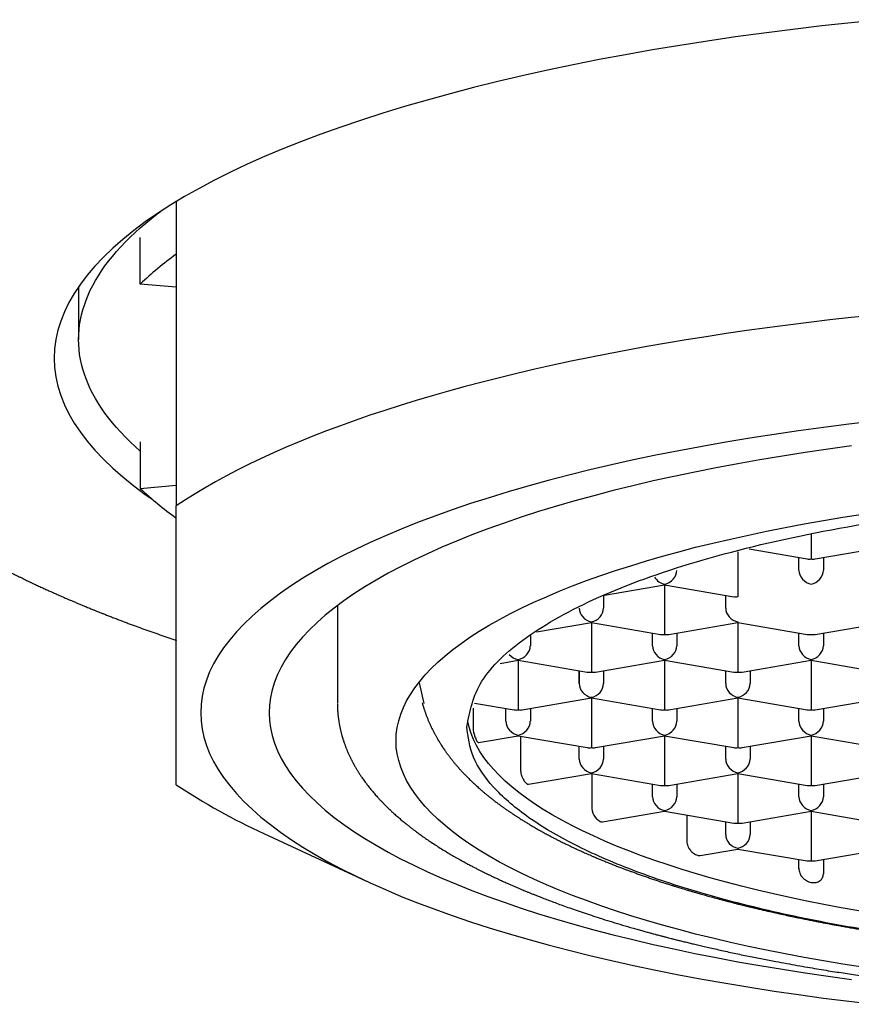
# Model space of a CAD drawing. Header units: millimetres. Extents: x 8 to 599, y 12 to 472.
# Tile 27 of 46: x 300 to 309, y 390 to 400. Entities that reach past the tile are written whole.
import ezdxf

# ---------------------------------------------------------------- set-up
doc = ezdxf.new("R2010")
doc.units = ezdxf.units.MM

msp = doc.modelspace()

# ---------------------------------------------------------------- linework, layer by layer
at = {"color": 7, "linetype": 'Continuous', "lineweight": 30}
for p, q in [((302, 398.058), (302, 394.942)), ((301.632, 397.214), (301.632, 397.691)), ((301, 397.187), (301, 396.646)), ((302, 397.18), (301.632, 397.214)), ((301.632, 395.6), (301.632, 395.122)), ((301.632, 395.122), (302, 395.156)), ((308.5, 394.657), (308.5, 394.563)), ((308.5, 394.563), (308.5, 394.401)), ((308.542, 394.4), (309.25, 394.522)), ((307.75, 394.474), (307.75, 394.177)), ((307.864, 394.502), (308.458, 394.4)), ((308.375, 394.284), (308.375, 394.415)), ((308.625, 394.415), (308.625, 394.284)), ((306.385, 394.03), (307, 394.136)), ((307, 394.143), (307, 394.136)), ((307, 394.136), (307.708, 394.014)), ((307, 394.136), (307, 393.79)), ((307.75, 394.177), (307.75, 394.014)), ((306.375, 394.026), (306.375, 393.898)), ((307.625, 393.898), (307.625, 394.028)), ((303.65, 393.922), (303.65, 392.922)), ((305.687, 393.653), (306.25, 393.749)), ((306.25, 393.757), (306.25, 393.749)), ((306.25, 393.749), (306.958, 393.628)), ((306.25, 393.749), (306.25, 393.404)), ((307, 393.79), (307, 393.628)), ((307.042, 393.628), (307.75, 393.749)), ((307.75, 393.757), (307.75, 393.749)), ((307.75, 393.749), (308.458, 393.628)), ((307.75, 393.749), (307.75, 393.404)), ((308.542, 393.628), (309.25, 393.749)), ((305.625, 393.618), (305.625, 393.511)), ((306.875, 393.511), (306.875, 393.642)), ((307.125, 393.642), (307.125, 393.511)), ((308.375, 393.511), (308.375, 393.642)), ((308.625, 393.642), (308.625, 393.511)), ((305.315, 393.331), (305.5, 393.363)), ((305.5, 393.37), (305.5, 393.363)), ((305.5, 393.363), (306.208, 393.241)), ((305.5, 393.363), (305.5, 393.018)), ((306.25, 393.404), (306.25, 393.242)), ((306.292, 393.241), (307, 393.363)), ((307, 393.37), (307, 393.363)), ((307, 393.363), (307.708, 393.241)), ((307, 393.363), (307, 393.018)), ((307.75, 393.404), (307.75, 393.242)), ((307.792, 393.241), (308.5, 393.363)), ((308.5, 393.37), (308.5, 393.363)), ((308.5, 393.363), (309.208, 393.241)), ((308.5, 393.363), (308.5, 393.018)), ((306.125, 393.125), (306.125, 393.256)), ((306.125, 393.256), (306.125, 393.125)), ((306.375, 393.256), (306.375, 393.125)), ((307.625, 393.125), (307.625, 393.256)), ((307.875, 393.256), (307.875, 393.125)), ((304.537, 392.921), (304.49, 393.132)), ((305.5, 393.018), (305.5, 392.855)), ((307, 393.018), (307, 392.855)), ((308.5, 393.018), (308.5, 392.855)), ((305.055, 392.924), (305.458, 392.855)), ((305.542, 392.855), (306.25, 392.977)), ((306.25, 392.984), (306.25, 392.977)), ((306.25, 392.977), (306.958, 392.855)), ((306.25, 392.977), (306.25, 392.631)), ((307.042, 392.855), (307.75, 392.977)), ((307.75, 392.984), (307.75, 392.977)), ((307.75, 392.977), (308.458, 392.855)), ((307.75, 392.977), (307.75, 392.631)), ((308.542, 392.855), (309.25, 392.977)), ((305.038, 392.874), (305.038, 392.689)), ((305.375, 392.739), (305.375, 392.869)), ((305.625, 392.869), (305.625, 392.739)), ((306.875, 392.739), (306.875, 392.869)), ((307.125, 392.869), (307.125, 392.739)), ((308.375, 392.739), (308.375, 392.869)), ((308.625, 392.869), (308.625, 392.739)), ((306.25, 392.631), (306.25, 392.469)), ((307.75, 392.631), (307.75, 392.469)), ((305.094, 392.521), (305.5, 392.59)), ((305.5, 392.598), (305.5, 392.59)), ((305.5, 392.59), (306.208, 392.469)), ((305.523, 392.586), (305.523, 392.258)), ((306.292, 392.469), (307, 392.59)), ((307, 392.598), (307, 392.59)), ((307, 392.59), (307.708, 392.469)), ((307, 392.59), (307, 392.245)), ((307.792, 392.469), (308.5, 392.59)), ((308.5, 392.598), (308.5, 392.59)), ((308.5, 392.59), (309.208, 392.469)), ((308.5, 392.59), (308.5, 392.245)), ((306.125, 392.352), (306.125, 392.483)), ((306.375, 392.483), (306.375, 392.352)), ((307.625, 392.352), (307.625, 392.483)), ((307.875, 392.483), (307.875, 392.352)), ((305.607, 392.094), (306.25, 392.204)), ((306.25, 392.212), (306.25, 392.204)), ((306.25, 392.204), (306.958, 392.083)), ((306.253, 392.203), (306.253, 391.868)), ((307, 392.245), (307, 392.083)), ((307.042, 392.083), (307.75, 392.204)), ((307.75, 392.212), (307.75, 392.204)), ((307.75, 392.204), (308.458, 392.083)), ((307.75, 392.204), (307.75, 391.859)), ((308.5, 392.245), (308.5, 392.083)), ((308.542, 392.083), (309.25, 392.204)), ((306.875, 391.966), (306.875, 392.097)), ((307.125, 392.097), (307.125, 391.966)), ((308.375, 391.966), (308.375, 392.097)), ((308.625, 392.097), (308.625, 391.966)), ((306.364, 391.709), (307, 391.818)), ((307, 391.825), (307, 391.818)), ((307, 391.818), (307.708, 391.696)), ((307.75, 391.859), (307.75, 391.696)), ((307.792, 391.696), (308.5, 391.818)), ((308.5, 391.825), (308.5, 391.818)), ((308.5, 391.818), (309.208, 391.696)), ((308.5, 391.818), (308.5, 391.472)), ((307.226, 391.779), (307.226, 391.52)), ((307.625, 391.58), (307.625, 391.71)), ((307.875, 391.71), (307.875, 391.58)), ((302.896, 391.59), (303.948, 391.102)), ((307.365, 391.365), (307.75, 391.431)), ((307.75, 391.439), (307.75, 391.431)), ((307.75, 391.431), (308.458, 391.31)), ((308.5, 391.472), (308.5, 391.31)), ((308.542, 391.31), (309.25, 391.431)), ((308.375, 391.228), (308.375, 391.324)), ((308.625, 391.324), (308.625, 391.179))]:
    msp.add_line(p, q, dxfattribs=at)
at = {"color": 7, "linetype": 'Continuous', "lineweight": 30, "flags": 128}
for points in [[(309.215, 399.919), (308.911, 399.888), (308.61, 399.855), (308.312, 399.82), (308.017, 399.782), (307.726, 399.743), (307.439, 399.7), (307.155, 399.656), (306.875, 399.609), (306.599, 399.561), (306.328, 399.51), (306.062, 399.457), (305.8, 399.402), (305.543, 399.345), (305.291, 399.286), (305.044, 399.225), (304.803, 399.162), (304.568, 399.097), (304.338, 399.03), (304.114, 398.962), (303.896, 398.892), (303.685, 398.82), (303.48, 398.747), (303.281, 398.672), (303.09, 398.596), (302.904, 398.518), (302.726, 398.439), (302.555, 398.358), (302.391, 398.276), (302.234, 398.193), (302.085, 398.108), (301.943, 398.023), (301.809, 397.936), (301.682, 397.849), (301.564, 397.76), (301.453, 397.671), (301.35, 397.58), (301.254, 397.489), (301.167, 397.397), (301.088, 397.305), (301.018, 397.212), (300.955, 397.118), (300.901, 397.024), (300.855, 396.93), (300.817, 396.835), (300.788, 396.74), (300.767, 396.645), (300.754, 396.55), (300.75, 396.455), (300.754, 396.359), (300.767, 396.264), (300.788, 396.169), (300.817, 396.074), (300.855, 395.979), (300.901, 395.885), (300.955, 395.791), (301.018, 395.697), (301.088, 395.604), (301.167, 395.512), (301.254, 395.42), (301.35, 395.329), (301.453, 395.239), (301.564, 395.149), (301.682, 395.061), (301.759, 395.007)], [(301.632, 395.503), (301.579, 395.55), (301.528, 395.599), (301.479, 395.647), (301.433, 395.696), (301.389, 395.745), (301.347, 395.794), (301.307, 395.843), (301.27, 395.892), (301.236, 395.942), (301.203, 395.992), (301.173, 396.041), (301.146, 396.091), (301.12, 396.141), (301.098, 396.191), (301.077, 396.242), (301.059, 396.292), (301.043, 396.342), (301.03, 396.393), (301.019, 396.443), (301.011, 396.494), (301.005, 396.544), (301.001, 396.595), (301, 396.646), (301.001, 396.696), (301.005, 396.747), (301.011, 396.797), (301.019, 396.848), (301.03, 396.898), (301.043, 396.949), (301.059, 396.999), (301.077, 397.049), (301.098, 397.1), (301.12, 397.15), (301.146, 397.2), (301.173, 397.25), (301.203, 397.299), (301.236, 397.349), (301.27, 397.399), (301.307, 397.448), (301.347, 397.497), (301.389, 397.546), (301.433, 397.595), (301.479, 397.644), (301.528, 397.692), (301.579, 397.741), (301.632, 397.789), (301.688, 397.836), (301.746, 397.884), (301.806, 397.931), (301.836, 397.954)], [(309.128, 396.893), (308.909, 396.87), (308.692, 396.846), (308.476, 396.821), (308.262, 396.794), (308.05, 396.766), (307.84, 396.737), (307.631, 396.707), (307.425, 396.675), (307.22, 396.643), (307.018, 396.609), (306.818, 396.574), (306.621, 396.538), (306.425, 396.501), (306.233, 396.462), (306.042, 396.423), (305.855, 396.382), (305.67, 396.341), (305.487, 396.298), (305.308, 396.254), (305.131, 396.21), (304.958, 396.164), (304.787, 396.117), (304.62, 396.07), (304.455, 396.021), (304.294, 395.971), (304.136, 395.921), (303.981, 395.87), (303.83, 395.817), (303.682, 395.764), (303.538, 395.71), (303.397, 395.655), (303.26, 395.6), (303.126, 395.543), (302.996, 395.486), (302.87, 395.428), (302.747, 395.37), (302.629, 395.311), (302.514, 395.251), (302.403, 395.19), (302.296, 395.129), (302.194, 395.067), (302.095, 395.005), (302, 394.942)], [(309.148, 395.811), (308.886, 395.78), (308.628, 395.747), (308.372, 395.712), (308.12, 395.675), (307.871, 395.636), (307.625, 395.595), (307.383, 395.552), (307.145, 395.508), (306.911, 395.461), (306.681, 395.413), (306.456, 395.363), (306.235, 395.311), (306.018, 395.257), (305.807, 395.202), (305.6, 395.145), (305.399, 395.087), (305.202, 395.027), (305.011, 394.966), (304.826, 394.903), (304.646, 394.838), (304.471, 394.773), (304.303, 394.705), (304.141, 394.637), (303.984, 394.568), (303.834, 394.497), (303.69, 394.425), (303.553, 394.352), (303.422, 394.278), (303.297, 394.203), (303.179, 394.127), (303.068, 394.05), (302.964, 393.972), (302.867, 393.894), (302.776, 393.814), (302.693, 393.734), (302.616, 393.654), (302.547, 393.573), (302.485, 393.491), (302.43, 393.409), (302.382, 393.327), (302.342, 393.244), (302.309, 393.161), (302.283, 393.077), (302.265, 392.994), (302.254, 392.91), (302.25, 392.826), (302.254, 392.743), (302.265, 392.659), (302.283, 392.576), (302.309, 392.492), (302.342, 392.409), (302.382, 392.326), (302.43, 392.244), (302.485, 392.162), (302.547, 392.08), (302.616, 391.999), (302.693, 391.919), (302.776, 391.839), (302.867, 391.759), (302.964, 391.681), (303.068, 391.603), (303.179, 391.526), (303.297, 391.45), (303.422, 391.375), (303.553, 391.301), (303.69, 391.228), (303.834, 391.156), (303.984, 391.085), (304.141, 391.016), (304.303, 390.947), (304.471, 390.88), (304.646, 390.815), (304.826, 390.75), (305.011, 390.687), (305.202, 390.626), (305.399, 390.566), (305.6, 390.508), (305.807, 390.451), (306.018, 390.396), (306.235, 390.342), (306.456, 390.29), (306.681, 390.24), (306.911, 390.192), (307.145, 390.145), (307.383, 390.101), (307.625, 390.058), (307.871, 390.017), (308.12, 389.978), (308.372, 389.941), (308.628, 389.906), (308.886, 389.873), (309.148, 389.842)], [(308.912, 395.557), (308.673, 395.524), (308.437, 395.489), (308.205, 395.453), (307.975, 395.415), (307.749, 395.375), (307.526, 395.333), (307.308, 395.289), (307.093, 395.244), (306.882, 395.198), (306.675, 395.149), (306.473, 395.099), (306.275, 395.047), (306.082, 394.994), (305.894, 394.94), (305.71, 394.884), (305.531, 394.826), (305.358, 394.767), (305.19, 394.707), (305.027, 394.646), (304.869, 394.583), (304.718, 394.519), (304.571, 394.454), (304.431, 394.388), (304.296, 394.321), (304.168, 394.253), (304.045, 394.183), (303.929, 394.113), (303.819, 394.042), (303.715, 393.97), (303.618, 393.897), (303.526, 393.824), (303.442, 393.75), (303.364, 393.675), (303.292, 393.6), (303.228, 393.524), (303.17, 393.448), (303.118, 393.371), (303.074, 393.294), (303.036, 393.217), (303.005, 393.139), (302.981, 393.061), (302.964, 392.983), (302.953, 392.905), (302.95, 392.826)], [(309.028, 390.222), (308.825, 390.253), (308.625, 390.287), (308.428, 390.321), (308.234, 390.358), (308.044, 390.396), (307.857, 390.435), (307.673, 390.476), (307.493, 390.518), (307.317, 390.561), (307.145, 390.606), (306.977, 390.653), (306.813, 390.7), (306.653, 390.749), (306.497, 390.799), (306.346, 390.85), (306.2, 390.903), (306.058, 390.956), (305.921, 391.011), (305.789, 391.066), (305.662, 391.123), (305.539, 391.18), (305.422, 391.239), (305.31, 391.298), (305.204, 391.359), (305.102, 391.42), (305.006, 391.482), (304.916, 391.544), (304.831, 391.608), (304.752, 391.671), (304.678, 391.736), (304.61, 391.801), (304.548, 391.867), (304.492, 391.933), (304.441, 391.999), (304.397, 392.066), (304.358, 392.133), (304.325, 392.2), (304.298, 392.268), (304.277, 392.336), (304.262, 392.404), (304.253, 392.472), (304.25, 392.54), (304.253, 392.608), (304.262, 392.676), (304.277, 392.744), (304.298, 392.812), (304.325, 392.88), (304.358, 392.947), (304.397, 393.014), (304.441, 393.081), (304.492, 393.147), (304.548, 393.213), (304.61, 393.279), (304.678, 393.344), (304.752, 393.409), (304.831, 393.473), (304.916, 393.536), (305.006, 393.598), (305.102, 393.66), (305.204, 393.721), (305.31, 393.782), (305.422, 393.841), (305.539, 393.9), (305.662, 393.957), (305.789, 394.014), (305.921, 394.069), (306.058, 394.124), (306.2, 394.178), (306.346, 394.23), (306.497, 394.281), (306.653, 394.331), (306.813, 394.38), (306.977, 394.427), (307.145, 394.474), (307.317, 394.519), (307.493, 394.562), (307.673, 394.604), (307.857, 394.645), (308.044, 394.684), (308.234, 394.722), (308.428, 394.759), (308.625, 394.793), (308.825, 394.827), (309.028, 394.858)], [(302.95, 392.826), (302.953, 392.748), (302.964, 392.67), (302.981, 392.592), (303.005, 392.514), (303.036, 392.436), (303.074, 392.359), (303.118, 392.282), (303.17, 392.205), (303.228, 392.129), (303.292, 392.053), (303.364, 391.978), (303.442, 391.903), (303.526, 391.829), (303.618, 391.755), (303.715, 391.683), (303.819, 391.611), (303.929, 391.54), (304.045, 391.47), (304.168, 391.4), (304.296, 391.332), (304.431, 391.265), (304.571, 391.199), (304.718, 391.134), (304.869, 391.07), (305.027, 391.007), (305.19, 390.946), (305.358, 390.886), (305.531, 390.827), (305.71, 390.769), (305.894, 390.713), (306.082, 390.659), (306.275, 390.605), (306.473, 390.554), (306.675, 390.504), (306.882, 390.455), (307.093, 390.409), (307.308, 390.363), (307.526, 390.32), (307.749, 390.278), (307.975, 390.238), (308.205, 390.2), (308.437, 390.164), (308.673, 390.129), (308.912, 390.096)], [(308.987, 390.798), (308.807, 390.83), (308.629, 390.863), (308.455, 390.898), (308.283, 390.934), (308.115, 390.972), (307.95, 391.01), (307.788, 391.05), (307.63, 391.091), (307.476, 391.134), (307.325, 391.177), (307.179, 391.222), (307.036, 391.268), (306.898, 391.315), (306.763, 391.363), (306.633, 391.412), (306.508, 391.462), (306.386, 391.513), (306.27, 391.565), (306.158, 391.618), (306.05, 391.672), (305.947, 391.726), (305.85, 391.781), (305.757, 391.837), (305.669, 391.894), (305.586, 391.952), (305.508, 392.01), (305.435, 392.068), (305.368, 392.127), (305.305, 392.187), (305.248, 392.247), (305.197, 392.308), (305.15, 392.369), (305.109, 392.43), (305.074, 392.492), (305.044, 392.553), (305.019, 392.615), (305, 392.678), (304.988, 392.727)]]:
    msp.add_lwpolyline(points, dxfattribs=at)
at = {"color": 7, "linetype": 'Continuous', "lineweight": 30}
for centre, radius, start, end in [((303.965, 394.763), 3.384, 125.4955, 133.5895), ((304.011, 397.63), 3.457, 226.4965, 234.4033), ((305.553, 397.415), 6.402, 236.2933, 245.4813), ((306.424, 391.861), 0.17, 177.7199, 240.9745)]:
    msp.add_arc(centre, radius, start, end, dxfattribs=at)
for centre, major_axis, start_param, end_param in [((308.5, 394.52), (0.102, 0.086), 3.754368, 4.099613), ((308.5, 394.52), (0.102, -0.086), 5.325165, 5.67041), ((307, 394.262), (0.102, 0.086), 4.099613, 5.67041), ((308.5, 394.262), (0.102, -0.086), 3.754368, 5.325165), ((308.5, 394.262), (0.102, 0.086), 4.099613, 5.67041), ((307, 394.262), (0.102, -0.086), 4.335295, 5.325165), ((307.75, 394.134), (0.102, 0.086), 3.754368, 4.099613), ((306.25, 393.876), (0.102, -0.086), 3.754366, 5.325165), ((306.25, 393.876), (0.102, 0.086), 4.099613, 5.67041), ((307.75, 393.876), (0.102, -0.086), 3.754368, 5.325165), ((307, 393.747), (0.102, 0.086), 3.754368, 4.099613), ((307, 393.747), (0.102, -0.086), 5.325165, 5.67041), ((308.5, 393.747), (0.102, 0.086), 3.754368, 4.099615), ((308.5, 393.747), (0.102, -0.086), 5.325166, 5.67041), ((305.5, 393.49), (0.102, 0.086), 4.099613, 5.67041), ((307, 393.49), (0.102, -0.086), 3.754368, 5.325165), ((307, 393.49), (0.102, 0.086), 4.099613, 5.67041), ((308.5, 393.49), (0.102, -0.086), 3.754368, 5.325165), ((308.5, 393.49), (0.102, 0.086), 4.099613, 5.67041), ((305.5, 393.49), (0.102, -0.086), 4.511972, 5.325165), ((306.25, 393.361), (0.102, 0.086), 3.754368, 4.099613), ((306.25, 393.361), (0.102, -0.086), 5.325165, 5.67041), ((307.75, 393.361), (0.102, 0.086), 3.754368, 4.099613), ((307.75, 393.361), (0.102, -0.086), 5.325165, 5.67041), ((306.25, 393.103), (0.102, -0.086), 3.754366, 5.325165), ((306.25, 393.103), (0.102, 0.086), 4.099613, 5.67041), ((307.75, 393.103), (0.102, -0.086), 3.754368, 5.325165), ((307.75, 393.103), (0.102, 0.086), 4.099613, 5.67041), ((305.5, 392.975), (0.102, 0.086), 3.754368, 4.099613), ((305.5, 392.975), (0.102, -0.086), 5.325165, 5.67041), ((307, 392.975), (0.102, 0.086), 3.754368, 4.099613), ((307, 392.975), (0.102, -0.086), 5.325165, 5.67041), ((308.5, 392.975), (0.102, 0.086), 3.754368, 4.099613), ((308.5, 392.975), (0.102, -0.086), 5.325165, 5.67041), ((305.5, 392.717), (0.102, -0.086), 3.754368, 5.325165), ((305.5, 392.717), (0.102, 0.086), 4.099613, 5.67041), ((307, 392.717), (0.102, -0.086), 3.754368, 5.325165), ((307, 392.717), (0.102, 0.086), 4.099613, 5.67041), ((308.5, 392.717), (0.102, -0.086), 3.754368, 5.325165), ((308.5, 392.717), (0.102, 0.086), 4.099613, 5.67041), ((306.25, 392.588), (0.102, 0.086), 3.754368, 4.099613), ((306.25, 392.588), (0.102, -0.086), 5.325165, 5.67041), ((307.75, 392.588), (0.102, 0.086), 3.754368, 4.099613), ((307.75, 392.588), (0.102, -0.086), 5.325165, 5.67041), ((306.25, 392.331), (0.102, -0.086), 3.754368, 5.325165), ((306.25, 392.331), (0.102, 0.086), 4.099613, 5.67041), ((307.75, 392.331), (0.102, -0.086), 3.754368, 5.325165), ((307.75, 392.331), (0.102, 0.086), 4.099613, 5.67041), ((307, 392.202), (0.102, 0.086), 3.754368, 4.099613), ((307, 392.202), (0.102, -0.086), 5.325165, 5.67041), ((308.5, 392.202), (0.102, 0.086), 3.754368, 4.099613), ((308.5, 392.202), (0.102, -0.086), 5.325165, 5.67041), ((307, 391.945), (0.102, -0.086), 3.754368, 5.325165), ((307, 391.945), (0.102, 0.086), 4.099613, 5.67041), ((308.5, 391.945), (0.102, -0.086), 3.754368, 5.325165), ((308.5, 391.945), (0.102, 0.086), 4.099613, 5.67041), ((307.75, 391.816), (0.102, 0.086), 3.754368, 4.099613), ((307.75, 391.816), (0.102, -0.086), 5.325165, 5.67041), ((307.75, 391.558), (0.102, -0.086), 3.754368, 5.325165), ((307.75, 391.558), (0.102, 0.086), 4.099613, 5.67041), ((308.5, 391.43), (0.102, 0.086), 3.754368, 4.099613), ((308.5, 391.43), (0.102, -0.086), 5.325165, 5.67041)]:
    msp.add_ellipse(centre, major_axis=major_axis, ratio=0.834053, start_param=start_param, end_param=end_param, dxfattribs=at)
for points, knots in [([(298.025, 396.92), (298.025, 396.911), (298.024, 396.895), (298.024, 396.873), (298.024, 396.856), (298.024, 396.841), (298.024, 396.827), (298.024, 396.815), (298.025, 396.803), (298.025, 396.791), (298.026, 396.777), (298.027, 396.763), (298.027, 396.749), (298.028, 396.737), (298.029, 396.723), (298.03, 396.708), (298.032, 396.691), (298.034, 396.674), (298.035, 396.659), (298.037, 396.644), (298.039, 396.63), (298.041, 396.614), (298.044, 396.593), (298.048, 396.569), (298.053, 396.541), (298.059, 396.513), (298.065, 396.484), (298.072, 396.455), (298.079, 396.425), (298.087, 396.397), (298.094, 396.37), (298.101, 396.349), (298.106, 396.331), (298.111, 396.316), (298.116, 396.301), (298.121, 396.286), (298.125, 396.274), (298.129, 396.264), (298.132, 396.254), (298.136, 396.244), (298.14, 396.232), (298.147, 396.215), (298.155, 396.195), (298.164, 396.172), (298.172, 396.151), (298.181, 396.132), (298.19, 396.111), (298.199, 396.091), (298.209, 396.071), (298.218, 396.052), (298.228, 396.033), (298.239, 396.011), (298.251, 395.987), (298.265, 395.961), (298.278, 395.938), (298.29, 395.917), (298.3, 395.9), (298.309, 395.885), (298.317, 395.871), (298.326, 395.857), (298.334, 395.844), (298.343, 395.829), (298.356, 395.81), (298.371, 395.786), (298.389, 395.759), (298.407, 395.733), (298.427, 395.706), (298.448, 395.677), (298.472, 395.644), (298.498, 395.611), (298.527, 395.575), (298.555, 395.541), (298.583, 395.508), (298.609, 395.478), (298.634, 395.45), (298.659, 395.423), (298.681, 395.399), (298.702, 395.377), (298.721, 395.357), (298.74, 395.338), (298.76, 395.318), (298.782, 395.296), (298.806, 395.273), (298.83, 395.25), (298.852, 395.229), (298.874, 395.209), (298.895, 395.189), (298.917, 395.169), (298.941, 395.149), (298.965, 395.127), (298.993, 395.103), (299.024, 395.077), (299.06, 395.048), (299.097, 395.018), (299.131, 394.991), (299.161, 394.967), (299.188, 394.946), (299.214, 394.926), (299.239, 394.907), (299.262, 394.891), (299.28, 394.877), (299.295, 394.866), (299.307, 394.857), (299.319, 394.849), (299.331, 394.84), (299.345, 394.83), (299.361, 394.819), (299.38, 394.806), (299.401, 394.791), (299.424, 394.775), (299.449, 394.758), (299.473, 394.742), (299.496, 394.726), (299.518, 394.712), (299.536, 394.7), (299.552, 394.69), (299.564, 394.682), (299.575, 394.675), (299.588, 394.666), (299.605, 394.655), (299.628, 394.641), (299.654, 394.625), (299.684, 394.606), (299.718, 394.585), (299.75, 394.566), (299.777, 394.55), (299.8, 394.536), (299.824, 394.522), (299.849, 394.508), (299.874, 394.493), (299.898, 394.479), (299.919, 394.467), (299.936, 394.458), (299.95, 394.45), (299.962, 394.443), (299.972, 394.437), (299.988, 394.429), (300.01, 394.416), (300.04, 394.4), (300.073, 394.382), (300.109, 394.363), (300.148, 394.342), (300.188, 394.321), (300.227, 394.301), (300.266, 394.281), (300.308, 394.26), (300.352, 394.238), (300.391, 394.218), (300.423, 394.203), (300.447, 394.191), (300.467, 394.181), (300.484, 394.173), (300.497, 394.167), (300.507, 394.162), (300.516, 394.158), (300.527, 394.153), (300.542, 394.146), (300.56, 394.138), (300.58, 394.128), (300.602, 394.118), (300.623, 394.108), (300.651, 394.095), (300.686, 394.079), (300.728, 394.061), (300.771, 394.041), (300.816, 394.021), (300.865, 394), (300.911, 393.98), (300.951, 393.963), (300.985, 393.949), (301.019, 393.934), (301.051, 393.921), (301.079, 393.91), (301.104, 393.9), (301.124, 393.891), (301.142, 393.884), (301.156, 393.878), (301.17, 393.873), (301.186, 393.866), (301.206, 393.858), (301.231, 393.848), (301.261, 393.836), (301.297, 393.822), (301.338, 393.806), (301.38, 393.79), (301.423, 393.773), (301.466, 393.757), (301.547, 393.727), (301.667, 393.682), (301.83, 393.625), (301.941, 393.586), (301.999, 393.567), (302, 393.567)], [0, 0, 0, 0, 0.0056063, 0.010572, 0.0149049, 0.0187389, 0.0221399, 0.0251123, 0.0275923, 0.0305555, 0.034002, 0.0375561, 0.0407213, 0.0434954, 0.0466597, 0.0503525, 0.0545861, 0.0587252, 0.0624032, 0.0656649, 0.069181, 0.0730536, 0.0771107, 0.0840511, 0.0906722, 0.097328, 0.1042872, 0.1115436, 0.1188986, 0.1259881, 0.132507, 0.1384408, 0.1418739, 0.1455683, 0.1495238, 0.1533721, 0.156603, 0.158707, 0.1608661, 0.1634429, 0.1664376, 0.1698501, 0.1761718, 0.1818384, 0.186843, 0.1917424, 0.1969538, 0.2022928, 0.207258, 0.2119625, 0.2170022, 0.2223649, 0.2290467, 0.2354037, 0.2424483, 0.2471275, 0.2517085, 0.2558157, 0.2594492, 0.2627117, 0.2662694, 0.2702423, 0.2745899, 0.2817277, 0.289174, 0.2963137, 0.3027058, 0.3112517, 0.3200908, 0.329243, 0.3389191, 0.3491981, 0.357844, 0.3663799, 0.3744317, 0.3819546, 0.3889027, 0.395288, 0.4004036, 0.4058545, 0.4117234, 0.4180786, 0.4249189, 0.4317144, 0.4379556, 0.4437159, 0.44927, 0.4551337, 0.4613186, 0.4677054, 0.4740427, 0.4826647, 0.4914426, 0.5005435, 0.5097921, 0.5160103, 0.5222707, 0.528563, 0.5344208, 0.5395895, 0.5440693, 0.547106, 0.5497174, 0.5521874, 0.5549712, 0.5580749, 0.5614984, 0.5655536, 0.5701377, 0.5752586, 0.5809163, 0.5857384, 0.5908216, 0.5954152, 0.599317, 0.6025269, 0.6050448, 0.6070909, 0.6092877, 0.6131207, 0.6174192, 0.6228689, 0.6289302, 0.635688, 0.6431611, 0.6473612, 0.6517576, 0.6563502, 0.6611392, 0.6661245, 0.6708745, 0.6746216, 0.6778344, 0.680513, 0.6826572, 0.6843958, 0.6862315, 0.6911441, 0.696879, 0.7026943, 0.7091425, 0.7161614, 0.7237474, 0.7302244, 0.7370643, 0.7442669, 0.7518322, 0.7596519, 0.7642514, 0.7682434, 0.7716281, 0.7744054, 0.7765755, 0.7781383, 0.7793899, 0.7811984, 0.783598, 0.7865886, 0.7900985, 0.7936333, 0.797099, 0.8004956, 0.8073884, 0.8139781, 0.8206207, 0.8278102, 0.8355496, 0.8438386, 0.8489805, 0.8543131, 0.8597069, 0.8645947, 0.8688279, 0.8725119, 0.875647, 0.8782333, 0.8802708, 0.881986, 0.8844744, 0.8875273, 0.8911443, 0.8953255, 0.9010381, 0.9071439, 0.9132781, 0.9194407, 0.9256317, 0.931851, 0.9542935, 0.9769147, 0.9994122, 1, 1, 1, 1]), ([(302, 392.089), (302, 392.101), (302, 392.125), (302, 392.169), (302, 392.222), (302, 392.282), (302, 392.35), (302, 392.427), (302, 392.51), (302, 392.598), (302, 392.692), (302, 392.793), (302, 392.901), (302, 393.018), (302, 393.142), (302, 393.273), (302, 393.413), (302, 393.56), (302, 393.715), (302, 393.877), (302, 394.043), (302, 394.213), (302, 394.386), (302, 394.565), (302, 394.75), (302, 394.878), (302, 394.942)], [0, 0, 0, 0, 0.045746, 0.091275, 0.136584, 0.181678, 0.226568, 0.271271, 0.315809, 0.356514, 0.397125, 0.437668, 0.478169, 0.518655, 0.559155, 0.599694, 0.640301, 0.680999, 0.721812, 0.762761, 0.803863, 0.842769, 0.881833, 0.921059, 0.960449, 1, 1, 1, 1]), ([(303.65, 392.913), (303.65, 392.907), (303.65, 392.896), (303.651, 392.88), (303.651, 392.867), (303.652, 392.856), (303.652, 392.847), (303.653, 392.837), (303.654, 392.823), (303.655, 392.807), (303.657, 392.793), (303.658, 392.782), (303.66, 392.771), (303.661, 392.759), (303.664, 392.742), (303.667, 392.722), (303.67, 392.702), (303.674, 392.685), (303.677, 392.671), (303.679, 392.658), (303.682, 392.647), (303.685, 392.636), (303.688, 392.623), (303.691, 392.61), (303.695, 392.597), (303.697, 392.587), (303.7, 392.579), (303.702, 392.571), (303.705, 392.561), (303.709, 392.55), (303.713, 392.536), (303.719, 392.52), (303.724, 392.504), (303.729, 392.49), (303.734, 392.478), (303.738, 392.467), (303.743, 392.456), (303.748, 392.443), (303.754, 392.428), (303.761, 392.413), (303.767, 392.399), (303.773, 392.385), (303.779, 392.373), (303.785, 392.361), (303.791, 392.35), (303.796, 392.338), (303.802, 392.328), (303.807, 392.319), (303.811, 392.311), (303.815, 392.304), (303.82, 392.295), (303.826, 392.283), (303.834, 392.269), (303.842, 392.256), (303.849, 392.244), (303.855, 392.234), (303.861, 392.225), (303.869, 392.211), (303.882, 392.191), (303.898, 392.167), (303.914, 392.145), (303.927, 392.126), (303.94, 392.109), (303.952, 392.093), (303.965, 392.076), (303.979, 392.059), (303.993, 392.04), (304.009, 392.022), (304.025, 392.003), (304.041, 391.984), (304.058, 391.965), (304.075, 391.946), (304.094, 391.926), (304.114, 391.906), (304.135, 391.884), (304.156, 391.863), (304.176, 391.844), (304.192, 391.829), (304.206, 391.815), (304.221, 391.802), (304.237, 391.787), (304.255, 391.771), (304.272, 391.756), (304.289, 391.742), (304.305, 391.728), (304.323, 391.713), (304.341, 391.699), (304.362, 391.681), (304.386, 391.663), (304.411, 391.643), (304.436, 391.624), (304.461, 391.605), (304.492, 391.583), (304.53, 391.556), (304.575, 391.524), (304.624, 391.492), (304.676, 391.458), (304.728, 391.425), (304.771, 391.399), (304.804, 391.38), (304.827, 391.366), (304.851, 391.353), (304.877, 391.338), (304.906, 391.322), (304.939, 391.303), (304.975, 391.283), (305.012, 391.264), (305.045, 391.246), (305.076, 391.231), (305.104, 391.216), (305.128, 391.204), (305.149, 391.194), (305.166, 391.185), (305.178, 391.179), (305.187, 391.175), (305.196, 391.171), (305.207, 391.165), (305.221, 391.159), (305.238, 391.15), (305.258, 391.141), (305.289, 391.127), (305.328, 391.108), (305.377, 391.086), (305.424, 391.065), (305.472, 391.045), (305.512, 391.027), (305.545, 391.013), (305.567, 391.004), (305.584, 390.997), (305.598, 390.991), (305.613, 390.985), (305.632, 390.978), (305.657, 390.967), (305.69, 390.954), (305.73, 390.939), (305.777, 390.92), (305.833, 390.899), (305.894, 390.876), (305.959, 390.853), (306.029, 390.827), (306.105, 390.801), (306.186, 390.774), (306.273, 390.745), (306.366, 390.715), (306.465, 390.684), (306.552, 390.658), (306.624, 390.637), (306.678, 390.621), (306.729, 390.607), (306.775, 390.594), (306.818, 390.582), (306.856, 390.572), (306.888, 390.563), (306.916, 390.555), (306.939, 390.549), (306.959, 390.544), (306.974, 390.54), (306.987, 390.537), (307.001, 390.533), (307.018, 390.529), (307.04, 390.523), (307.067, 390.516), (307.099, 390.508), (307.137, 390.498), (307.179, 390.488), (307.225, 390.477), (307.273, 390.465), (307.323, 390.453), (307.378, 390.44), (307.437, 390.426), (307.501, 390.412), (307.568, 390.397), (307.639, 390.381), (307.736, 390.36), (307.856, 390.335), (307.999, 390.307), (308.129, 390.282), (308.248, 390.26), (308.356, 390.24), (308.459, 390.223), (308.558, 390.206), (308.651, 390.19), (308.741, 390.176), (308.827, 390.163), (308.941, 390.145), (309.085, 390.124), (309.258, 390.1), (309.414, 390.08), (309.554, 390.063), (309.681, 390.047), (309.816, 390.032), (309.957, 390.017), (310.106, 390.001), (310.262, 389.986), (310.42, 389.972), (310.58, 389.958), (310.739, 389.945), (310.9, 389.934), (311.06, 389.923), (311.219, 389.913), (311.405, 389.902), (311.616, 389.892), (311.853, 389.882), (312.086, 389.874), (312.316, 389.868), (312.544, 389.864), (312.77, 389.861), (312.997, 389.86), (313.226, 389.861), (313.456, 389.864), (313.688, 389.868), (313.921, 389.874), (314.139, 389.882), (314.34, 389.89), (314.523, 389.899), (314.701, 389.908), (314.874, 389.919), (315.055, 389.931), (315.243, 389.944), (315.435, 389.959), (315.619, 389.975), (315.776, 389.99), (315.909, 390.003), (316.025, 390.015), (316.148, 390.028), (316.276, 390.043), (316.407, 390.058), (316.538, 390.074), (316.67, 390.091), (316.806, 390.11), (316.944, 390.129), (317.095, 390.151), (317.255, 390.176), (317.423, 390.203), (317.589, 390.231), (317.751, 390.26), (317.91, 390.29), (318.064, 390.32), (318.214, 390.35), (318.38, 390.385), (318.562, 390.426), (318.707, 390.46), (318.8, 390.483), (318.841, 390.493), (318.878, 390.502), (318.911, 390.511), (318.939, 390.518), (318.963, 390.524), (318.98, 390.528), (318.993, 390.532), (319.004, 390.535), (319.017, 390.538), (319.036, 390.543), (319.058, 390.549), (319.084, 390.556), (319.111, 390.563), (319.139, 390.571), (319.169, 390.579), (319.231, 390.596), (319.325, 390.622), (319.456, 390.66), (319.591, 390.702), (319.694, 390.734), (319.759, 390.756), (319.787, 390.765), (319.812, 390.773), (319.83, 390.779), (319.844, 390.784), (319.854, 390.787), (319.862, 390.79), (319.87, 390.793), (319.879, 390.796), (319.89, 390.8), (319.906, 390.805), (319.924, 390.811), (319.946, 390.819), (319.971, 390.828), (320.009, 390.841), (320.057, 390.858), (320.111, 390.878), (320.159, 390.896), (320.201, 390.912), (320.239, 390.926), (320.276, 390.941), (320.312, 390.955), (320.346, 390.968), (320.375, 390.98), (320.396, 390.989), (320.411, 390.995), (320.423, 391), (320.437, 391.006), (320.454, 391.013), (320.475, 391.021), (320.509, 391.036), (320.556, 391.056), (320.616, 391.083), (320.677, 391.11), (320.725, 391.133), (320.759, 391.149), (320.777, 391.157), (320.791, 391.164), (320.803, 391.17), (320.812, 391.174), (320.821, 391.179), (320.831, 391.183), (320.844, 391.19), (320.862, 391.199), (320.884, 391.21), (320.91, 391.223), (320.939, 391.238), (320.971, 391.255), (321.006, 391.273), (321.044, 391.293), (321.077, 391.311), (321.105, 391.327), (321.126, 391.339), (321.144, 391.349), (321.162, 391.36), (321.193, 391.378), (321.238, 391.404), (321.296, 391.44), (321.353, 391.476), (321.408, 391.513), (321.459, 391.548), (321.502, 391.578), (321.538, 391.604), (321.567, 391.626), (321.595, 391.648), (321.625, 391.671), (321.656, 391.695), (321.686, 391.72), (321.71, 391.741), (321.731, 391.758), (321.748, 391.773), (321.765, 391.789), (321.782, 391.804), (321.796, 391.817), (321.808, 391.828), (321.819, 391.838), (321.83, 391.849), (321.842, 391.861), (321.856, 391.874), (321.87, 391.889), (321.885, 391.904), (321.9, 391.92), (321.915, 391.936), (321.93, 391.952), (321.944, 391.968), (321.958, 391.983), (321.971, 391.998), (321.984, 392.013), (321.994, 392.025), (322.004, 392.037), (322.014, 392.05), (322.026, 392.064), (322.038, 392.079), (322.049, 392.094), (322.058, 392.107), (322.067, 392.119), (322.076, 392.131), (322.085, 392.144), (322.096, 392.16), (322.108, 392.177), (322.12, 392.195), (322.13, 392.21), (322.137, 392.222), (322.144, 392.232), (322.15, 392.243), (322.157, 392.255), (322.165, 392.268), (322.172, 392.281), (322.179, 392.292), (322.184, 392.301), (322.189, 392.31), (322.194, 392.32), (322.2, 392.332), (322.208, 392.347), (322.215, 392.361), (322.221, 392.375), (322.227, 392.387), (322.233, 392.399), (322.238, 392.412), (322.244, 392.425), (322.25, 392.438), (322.255, 392.45), (322.258, 392.459), (322.262, 392.468), (322.265, 392.476), (322.268, 392.485), (322.272, 392.494), (322.275, 392.504), (322.28, 392.516), (322.284, 392.529), (322.289, 392.543), (322.293, 392.558), (322.297, 392.571), (322.3, 392.581), (322.303, 392.591), (322.306, 392.602), (322.309, 392.614), (322.312, 392.626), (322.315, 392.637), (322.317, 392.646), (322.319, 392.653), (322.321, 392.66), (322.322, 392.668), (322.324, 392.677), (322.326, 392.687), (322.329, 392.701), (322.332, 392.716), (322.335, 392.733), (322.337, 392.75), (322.339, 392.765), (322.341, 392.776), (322.342, 392.785), (322.343, 392.793), (322.344, 392.802), (322.345, 392.812), (322.346, 392.825), (322.347, 392.842), (322.348, 392.862), (322.349, 392.886), (322.35, 392.903), (322.35, 392.912)], [0, 0, 0, 0, 0.001412, 0.002635, 0.003669, 0.004514, 0.005171, 0.005689, 0.007028, 0.008569, 0.00965, 0.010575, 0.011378, 0.012353, 0.013572, 0.015552, 0.017236, 0.018611, 0.019764, 0.020773, 0.021729, 0.022593, 0.023673, 0.02489, 0.025951, 0.02683, 0.027406, 0.028075, 0.028903, 0.02989, 0.030932, 0.032583, 0.033966, 0.035109, 0.03615, 0.037109, 0.037961, 0.039065, 0.040455, 0.041853, 0.043065, 0.044158, 0.045401, 0.046357, 0.047396, 0.04848, 0.049448, 0.050283, 0.050984, 0.051579, 0.052332, 0.053464, 0.054815, 0.056055, 0.057145, 0.058084, 0.05889, 0.059692, 0.062021, 0.064598, 0.066534, 0.068364, 0.070005, 0.071565, 0.073139, 0.074891, 0.076731, 0.078631, 0.08054, 0.082448, 0.084231, 0.08628, 0.08832, 0.090453, 0.092708, 0.09508, 0.097143, 0.09874, 0.099947, 0.101404, 0.103108, 0.10485, 0.106467, 0.10796, 0.109561, 0.111136, 0.112792, 0.114528, 0.116922, 0.119109, 0.121222, 0.123324, 0.125502, 0.128978, 0.132672, 0.136579, 0.140599, 0.144633, 0.148489, 0.150129, 0.151793, 0.153491, 0.155235, 0.157257, 0.159598, 0.162264, 0.164718, 0.166961, 0.168994, 0.170841, 0.172443, 0.173794, 0.174896, 0.175748, 0.17613, 0.176641, 0.177348, 0.178252, 0.179352, 0.180638, 0.181945, 0.185086, 0.188041, 0.190843, 0.193652, 0.196492, 0.198075, 0.199338, 0.200277, 0.201023, 0.201848, 0.202761, 0.204371, 0.206197, 0.208219, 0.211109, 0.214197, 0.217483, 0.220965, 0.224726, 0.228711, 0.232924, 0.237363, 0.242029, 0.246921, 0.25204, 0.254726, 0.257341, 0.259745, 0.261936, 0.263917, 0.265685, 0.267243, 0.268485, 0.269549, 0.270436, 0.271146, 0.271681, 0.272183, 0.273038, 0.274036, 0.27526, 0.276713, 0.278395, 0.280306, 0.282445, 0.284505, 0.28674, 0.28915, 0.291735, 0.294496, 0.297431, 0.300524, 0.303598, 0.309819, 0.315745, 0.321375, 0.325939, 0.33029, 0.334426, 0.338347, 0.342054, 0.345547, 0.348865, 0.352141, 0.358906, 0.365537, 0.372032, 0.376579, 0.381353, 0.386355, 0.391586, 0.397044, 0.402732, 0.408647, 0.41427, 0.420063, 0.42584, 0.431557, 0.437213, 0.442808, 0.451256, 0.459562, 0.467728, 0.475753, 0.483636, 0.491472, 0.499373, 0.507322, 0.515336, 0.523416, 0.531561, 0.539771, 0.546269, 0.552748, 0.559059, 0.565194, 0.571153, 0.578354, 0.58528, 0.591931, 0.598307, 0.602306, 0.60656, 0.611072, 0.615843, 0.620872, 0.625658, 0.630657, 0.635868, 0.641257, 0.646584, 0.653401, 0.660037, 0.666491, 0.673206, 0.679713, 0.686036, 0.692305, 0.698539, 0.707208, 0.715808, 0.71773, 0.719616, 0.721311, 0.722796, 0.724069, 0.72513, 0.72598, 0.726499, 0.7269, 0.727468, 0.728321, 0.729461, 0.730557, 0.731829, 0.733191, 0.73455, 0.735906, 0.741927, 0.747895, 0.754797, 0.761771, 0.763315, 0.764767, 0.766027, 0.767096, 0.76767, 0.768168, 0.768591, 0.76894, 0.769359, 0.769976, 0.770772, 0.771747, 0.772901, 0.774233, 0.77567, 0.778902, 0.781902, 0.784384, 0.786681, 0.788793, 0.79072, 0.792912, 0.794831, 0.796479, 0.797854, 0.798467, 0.79909, 0.799908, 0.800925, 0.802142, 0.803472, 0.807004, 0.810498, 0.814183, 0.818156, 0.819456, 0.820588, 0.821523, 0.822263, 0.822808, 0.82332, 0.823935, 0.824685, 0.8259, 0.827359, 0.829059, 0.830987, 0.833122, 0.835463, 0.838011, 0.840761, 0.842408, 0.843857, 0.84515, 0.846417, 0.847665, 0.851809, 0.856149, 0.860596, 0.864941, 0.869088, 0.872999, 0.875545, 0.87798, 0.880429, 0.883032, 0.885881, 0.888603, 0.891234, 0.892741, 0.894374, 0.89613, 0.897806, 0.899233, 0.900411, 0.901357, 0.902463, 0.903772, 0.905237, 0.906662, 0.908385, 0.910013, 0.911626, 0.913245, 0.914977, 0.916478, 0.918076, 0.919534, 0.920796, 0.921903, 0.923144, 0.924576, 0.926149, 0.927582, 0.928831, 0.929922, 0.931094, 0.932375, 0.933744, 0.935579, 0.937336, 0.938965, 0.939854, 0.940706, 0.941711, 0.942926, 0.944049, 0.945293, 0.94639, 0.947244, 0.947872, 0.948785, 0.949935, 0.951322, 0.952686, 0.953911, 0.954995, 0.955965, 0.957029, 0.958234, 0.959504, 0.960501, 0.961317, 0.96201, 0.962733, 0.963496, 0.964298, 0.965144, 0.966129, 0.967258, 0.968532, 0.96987, 0.970952, 0.971777, 0.972547, 0.973499, 0.974501, 0.975584, 0.976518, 0.977282, 0.977877, 0.978431, 0.979043, 0.979713, 0.98067, 0.981769, 0.983032, 0.984461, 0.985979, 0.987235, 0.988195, 0.988829, 0.989491, 0.990181, 0.990995, 0.992005, 0.993543, 0.995388, 0.997541, 1, 1, 1, 1]), ([(304.518, 392.927), (304.52, 392.919), (304.525, 392.903), (304.531, 392.883), (304.536, 392.867), (304.541, 392.852), (304.546, 392.838), (304.551, 392.824), (304.555, 392.811), (304.56, 392.799), (304.565, 392.785), (304.571, 392.771), (304.577, 392.755), (304.583, 392.74), (304.589, 392.726), (304.595, 392.713), (304.601, 392.701), (304.607, 392.687), (304.614, 392.672), (304.622, 392.656), (304.629, 392.642), (304.636, 392.629), (304.642, 392.618), (304.647, 392.607), (304.653, 392.596), (304.66, 392.585), (304.666, 392.573), (304.673, 392.561), (304.679, 392.551), (304.684, 392.542), (304.689, 392.535), (304.694, 392.526), (304.702, 392.514), (304.711, 392.499), (304.722, 392.482), (304.734, 392.464), (304.745, 392.448), (304.755, 392.433), (304.765, 392.42), (304.775, 392.406), (304.785, 392.392), (304.796, 392.378), (304.804, 392.367), (304.811, 392.358), (304.817, 392.35), (304.824, 392.342), (304.831, 392.333), (304.839, 392.323), (304.848, 392.312), (304.858, 392.3), (304.868, 392.288), (304.877, 392.278), (304.885, 392.269), (304.891, 392.262), (304.898, 392.254), (304.907, 392.244), (304.919, 392.231), (304.931, 392.218), (304.943, 392.205), (304.955, 392.192), (304.967, 392.18), (304.981, 392.166), (304.996, 392.151), (305.012, 392.136), (305.028, 392.12), (305.044, 392.104), (305.059, 392.091), (305.075, 392.076), (305.092, 392.061), (305.112, 392.043), (305.134, 392.024), (305.156, 392.005), (305.178, 391.987), (305.2, 391.97), (305.224, 391.95), (305.252, 391.929), (305.281, 391.906), (305.311, 391.884), (305.34, 391.863), (305.368, 391.843), (305.396, 391.824), (305.424, 391.805), (305.45, 391.788), (305.474, 391.771), (305.498, 391.756), (305.52, 391.742), (305.545, 391.726), (305.575, 391.708), (305.608, 391.688), (305.643, 391.667), (305.68, 391.646), (305.718, 391.624), (305.757, 391.602), (305.795, 391.582), (305.832, 391.562), (305.866, 391.544), (305.899, 391.527), (305.928, 391.513), (305.952, 391.501), (305.974, 391.49), (305.998, 391.478), (306.022, 391.467), (306.044, 391.456), (306.063, 391.448), (306.077, 391.441), (306.089, 391.435), (306.1, 391.43), (306.113, 391.424), (306.129, 391.417), (306.148, 391.408), (306.17, 391.398), (306.194, 391.388), (306.22, 391.376), (306.246, 391.365), (306.272, 391.354), (306.295, 391.344), (306.315, 391.336), (306.33, 391.329), (306.344, 391.323), (306.359, 391.317), (306.377, 391.31), (306.398, 391.301), (306.42, 391.292), (306.443, 391.283), (306.466, 391.274), (306.494, 391.263), (306.527, 391.25), (306.565, 391.236), (306.598, 391.223), (306.63, 391.211), (306.663, 391.199), (306.7, 391.186), (306.74, 391.171), (306.782, 391.157), (306.824, 391.142), (306.867, 391.127), (306.912, 391.112), (306.957, 391.097), (307, 391.083), (307.039, 391.071), (307.074, 391.06), (307.105, 391.05), (307.132, 391.042), (307.157, 391.034), (307.181, 391.027), (307.206, 391.019), (307.233, 391.011), (307.263, 391.002), (307.295, 390.993), (307.333, 390.982), (307.379, 390.969), (307.432, 390.953), (307.493, 390.937), (307.546, 390.922), (307.59, 390.911), (307.623, 390.902), (307.654, 390.894), (307.681, 390.887), (307.704, 390.881), (307.722, 390.876), (307.738, 390.872), (307.755, 390.868), (307.776, 390.863), (307.804, 390.856), (307.838, 390.848), (307.873, 390.839), (307.908, 390.831), (307.961, 390.818), (308.03, 390.802), (308.115, 390.783), (308.194, 390.765), (308.267, 390.749), (308.333, 390.735), (308.392, 390.723), (308.447, 390.712), (308.497, 390.702), (308.542, 390.693), (308.58, 390.686), (308.609, 390.68), (308.634, 390.675), (308.658, 390.671), (308.686, 390.666), (308.718, 390.66), (308.757, 390.652), (308.801, 390.645), (308.85, 390.636), (308.905, 390.626), (308.966, 390.615), (309.031, 390.605), (309.119, 390.59), (309.229, 390.572), (309.358, 390.553), (309.481, 390.534), (309.598, 390.518), (309.709, 390.503), (309.814, 390.489), (309.913, 390.477), (310.012, 390.465), (310.114, 390.453), (310.222, 390.441), (310.334, 390.429), (310.451, 390.417), (310.578, 390.405), (310.715, 390.393), (310.862, 390.38), (311.015, 390.368), (311.174, 390.357), (311.34, 390.346), (311.512, 390.336), (311.691, 390.326), (311.876, 390.318), (312.065, 390.311), (312.253, 390.305), (312.439, 390.3), (312.62, 390.297), (312.789, 390.295), (312.899, 390.295), (312.948, 390.295)], [0, 0, 0, 0, 0.003898, 0.007208, 0.009963, 0.012548, 0.015086, 0.017487, 0.019658, 0.021629, 0.023851, 0.0265, 0.029253, 0.031908, 0.034448, 0.036738, 0.038769, 0.041081, 0.043934, 0.04692, 0.049546, 0.05182, 0.053861, 0.05571, 0.057792, 0.059817, 0.062184, 0.064542, 0.066497, 0.06805, 0.069289, 0.07061, 0.073094, 0.07599, 0.079547, 0.082828, 0.086303, 0.089092, 0.091396, 0.094127, 0.097375, 0.100205, 0.102421, 0.104059, 0.105719, 0.107401, 0.109128, 0.111209, 0.113748, 0.116065, 0.118656, 0.121035, 0.122917, 0.124303, 0.125611, 0.127882, 0.130686, 0.133826, 0.13668, 0.139201, 0.142062, 0.145064, 0.148357, 0.152001, 0.155706, 0.159286, 0.162456, 0.165275, 0.169089, 0.173314, 0.177977, 0.182624, 0.186759, 0.190891, 0.195423, 0.201031, 0.206878, 0.21249, 0.217587, 0.22273, 0.228149, 0.232765, 0.237411, 0.241725, 0.245708, 0.249449, 0.253114, 0.258668, 0.264132, 0.269691, 0.275799, 0.282161, 0.288029, 0.294256, 0.299606, 0.305034, 0.310018, 0.314617, 0.31765, 0.320889, 0.324335, 0.327987, 0.331488, 0.333869, 0.335892, 0.337556, 0.338966, 0.340749, 0.343014, 0.34574, 0.348597, 0.3522, 0.355814, 0.35944, 0.36306, 0.366261, 0.368875, 0.370904, 0.372423, 0.374379, 0.377057, 0.379666, 0.382705, 0.385776, 0.388705, 0.391491, 0.396796, 0.401509, 0.405712, 0.409472, 0.41355, 0.418198, 0.423383, 0.428356, 0.433477, 0.438743, 0.444157, 0.449626, 0.454675, 0.459235, 0.463308, 0.466893, 0.46999, 0.47263, 0.47536, 0.478199, 0.481295, 0.484648, 0.488257, 0.492241, 0.497466, 0.503377, 0.509975, 0.517258, 0.520751, 0.524374, 0.527741, 0.530643, 0.53308, 0.535052, 0.536559, 0.53802, 0.540266, 0.543319, 0.547042, 0.550764, 0.554391, 0.557925, 0.567159, 0.575684, 0.583747, 0.591054, 0.597607, 0.603467, 0.608725, 0.613804, 0.618159, 0.621791, 0.6247, 0.626781, 0.629024, 0.631629, 0.63473, 0.638406, 0.642598, 0.647307, 0.652532, 0.658273, 0.664484, 0.670681, 0.683129, 0.694955, 0.706157, 0.716737, 0.726695, 0.736031, 0.744572, 0.753175, 0.762167, 0.771547, 0.781316, 0.791473, 0.802018, 0.814066, 0.826585, 0.839573, 0.853031, 0.866958, 0.881356, 0.896223, 0.91156, 0.927346, 0.943066, 0.958229, 0.973118, 0.987733, 1, 1, 1, 1]), ([(305.038, 392.689), (305.038, 392.679), (305.039, 392.66), (305.042, 392.636), (305.046, 392.619), (305.049, 392.609), (305.052, 392.599), (305.056, 392.585), (305.062, 392.568), (305.071, 392.55), (305.079, 392.535), (305.083, 392.529), (305.085, 392.527)], [0, 0, 0, 0, 0.153247, 0.287613, 0.347789, 0.403231, 0.453945, 0.49994, 0.627825, 0.753543, 0.87747, 1, 1, 1, 1]), ([(305.085, 392.527), (305.086, 392.526), (305.087, 392.525), (305.089, 392.523), (305.09, 392.522), (305.092, 392.521), (305.093, 392.521), (305.094, 392.521), (305.094, 392.521)], [0, 0, 0, 0, 0.160459, 0.331724, 0.513824, 0.706781, 0.910616, 1, 1, 1, 1]), ([(305.523, 392.257), (305.523, 392.252), (305.523, 392.24), (305.526, 392.218), (305.531, 392.197), (305.536, 392.181), (305.54, 392.17), (305.547, 392.155), (305.557, 392.136), (305.569, 392.118), (305.581, 392.106), (305.588, 392.101), (305.591, 392.098)], [0, 0, 0, 0, 0.080789, 0.191007, 0.33062, 0.383812, 0.440287, 0.500043, 0.642103, 0.772666, 0.891892, 1, 1, 1, 1]), ([(305.591, 392.098), (305.593, 392.097), (305.598, 392.094), (305.604, 392.093), (305.606, 392.094), (305.607, 392.094)], [0, 0, 0, 0, 0.3940541, 0.9061916, 1, 1, 1, 1]), ([(306.341, 391.712), (306.345, 391.711), (306.353, 391.708), (306.36, 391.708), (306.364, 391.709)], [0, 0, 0, 0, 0.500912, 1, 1, 1, 1]), ([(307.227, 391.52), (307.227, 391.512), (307.227, 391.497), (307.233, 391.472), (307.241, 391.454), (307.247, 391.441), (307.251, 391.435), (307.255, 391.429), (307.26, 391.423), (307.264, 391.418), (307.269, 391.412), (307.276, 391.404), (307.285, 391.396), (307.299, 391.385), (307.316, 391.375), (307.329, 391.37), (307.335, 391.368)], [0, 0, 0, 0, 0.110601, 0.2301705, 0.3597098, 0.3938171, 0.42861, 0.4640987, 0.5002925, 0.5304322, 0.5672369, 0.6162098, 0.677347, 0.7506435, 0.8872724, 1, 1, 1, 1]), ([(307.335, 391.368), (307.341, 391.367), (307.351, 391.364), (307.361, 391.365), (307.365, 391.366)], [0, 0, 0, 0, 0.540915, 1, 1, 1, 1]), ([(308.375, 391.236), (308.375, 391.227), (308.375, 391.21), (308.383, 391.184), (308.393, 391.164), (308.403, 391.149), (308.414, 391.136), (308.43, 391.121), (308.452, 391.107), (308.475, 391.096), (308.492, 391.092), (308.5, 391.09)], [0, 0, 0, 0, 0.12751, 0.252632, 0.37633, 0.438051, 0.499789, 0.612779, 0.733383, 0.862273, 1, 1, 1, 1]), ([(308.5, 391.09), (308.509, 391.089), (308.526, 391.086), (308.55, 391.089), (308.573, 391.095), (308.591, 391.106), (308.606, 391.12), (308.616, 391.136), (308.624, 391.156), (308.625, 391.171), (308.625, 391.179)], [0, 0, 0, 0, 0.139625, 0.279342, 0.419021, 0.558619, 0.668864, 0.778942, 0.889318, 1, 1, 1, 1])]:
    msp.add_open_spline(points, degree=3, knots=knots, dxfattribs=at)
for points in [[(304.975, 392.683), (305.005, 392.839), (305.065, 393.152), (305.542, 393.602), (306.283, 394.018), (307.289, 394.382), (308.513, 394.68), (309.909, 394.902), (311.424, 395.039), (313, 395.085), (314.576, 395.039), (316.091, 394.902), (317.487, 394.68), (318.711, 394.382), (319.717, 394.018), (320.458, 393.602), (320.935, 393.152), (320.995, 392.839), (321.025, 392.683)], [(313, 390.297), (312.65, 390.301), (311.95, 390.309), (310.917, 390.372), (309.92, 390.472), (308.976, 390.611), (308.101, 390.784), (307.309, 390.991), (306.615, 391.226), (306.03, 391.487), (305.564, 391.767), (305.228, 392.064), (305.015, 392.371), (304.988, 392.579), (304.975, 392.683)]]:
    msp.add_open_spline(points, degree=3, dxfattribs=at)

doc.saveas('drawing.dxf')
